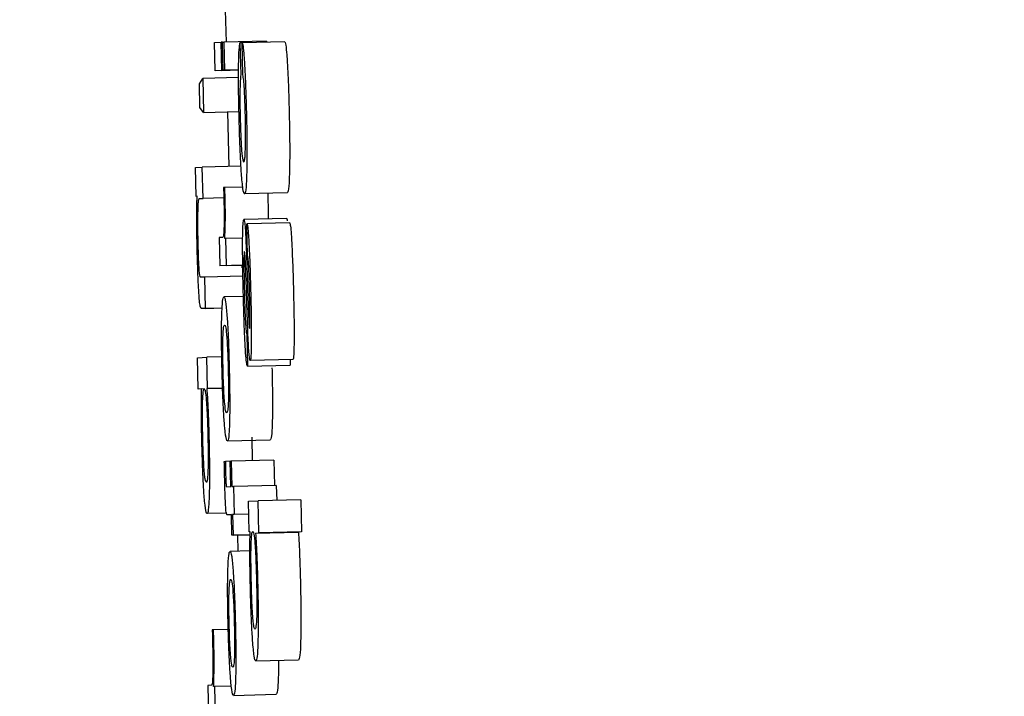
# Model space of a CAD drawing. Header units: inches. Extents: x 170 to 312, y 215 to 248.
# Tile 139 of 256: x 185.4946 to 185.5173, y 243.5101 to 243.5256. Entities that reach past the tile are written whole.
import ezdxf

# ---------------------------------------------------------------- set-up
doc = ezdxf.new("R2010")
doc.units = ezdxf.units.IN
doc.header["$LTSCALE"] = 0.25
doc.header["$MEASUREMENT"] = 0
doc.layers.add('ANNOTATIONS', color=1, linetype='Continuous')
doc.layers.add('MOTOR RH', color=7, linetype='Continuous')
doc.styles.add('ARIAL', font='arial.ttf', dxfattribs={"height": 0.09375})
doc.dimstyles.new('STANDARD$0', dxfattribs={"dimtxt": 0.09375, "dimasz": 0.09375, "dimexe": 0.03125, "dimexo": 0.046875, "dimgap": 0.09, "dimtad": 0, "dimtih": 1, "dimtoh": 1, "dimdec": 4, "dimzin": 0, "dimdsep": 46, "dimtxsty": 'ARIAL', "dimcen": 0.09, "dimadec": 0, "dimazin": 0, "dimtfac": 1, "dimtdec": 4, "dimtofl": 0, "dimtmove": 0, "dimatfit": 1, "dimfxl": 1, "dimtolj": 1, "dimtzin": 0, "dimarcsym": 0})

# ---------------------------------------------------------------- blocks, each defined once
blk = doc.blocks.new('*D22')
at = {"layer": 'ANNOTATIONS', "color": 0, "lineweight": -2, "transparency": 16777216}
for p, q in [((185.289705, 244.125047), (187.135668, 244.125047)), ((187.104418, 244.031297), (187.104418, 242.331666)), ((187.104418, 240.197174), (187.104418, 241.896805)), ((186.373893, 240.103424), (187.135668, 240.103424))]:
    blk.add_line(p, q, dxfattribs=at)
at = {"layer": 'ANNOTATIONS', "color": 0, "transparency": 16777216}
for points in [[(187.088793, 244.031297), (187.120043, 244.031297), (187.104418, 244.125047)], [(187.088793, 240.197174), (187.120043, 240.197174), (187.104418, 240.103424)]]:
    blk.add_solid(points, dxfattribs=at)
at = {"layer": 'defpoints', "color": 0, "transparency": 16777216}
for p in [(185.24283, 244.125047), (186.327018, 240.103424), (187.104418, 240.103424)]:
    blk.add_point(p, dxfattribs=at)
at = {"layer": 'ANNOTATIONS', "color": 0, "transparency": 16777216, "insert": (187.104418, 242.114236), "char_height": 0.09375, "attachment_point": 5, "style": 'ARIAL'}
blk.add_mtext('\\A1;OPENING\\PHEIGHT', dxfattribs=at)
blk = doc.blocks.new('*D23')
at = {"layer": 'ANNOTATIONS', "color": 0, "lineweight": -2, "transparency": 16777216}
for p, q in [((185.289705, 244.96103), (187.790657, 244.96103)), ((187.759407, 244.86728), (187.759407, 242.749657)), ((187.759407, 240.197174), (187.759407, 242.314797)), ((187.294237, 240.103424), (187.790657, 240.103424))]:
    blk.add_line(p, q, dxfattribs=at)
at = {"layer": 'ANNOTATIONS', "color": 0, "transparency": 16777216}
for points in [[(187.743782, 244.86728), (187.775032, 244.86728), (187.759407, 244.96103)], [(187.743782, 240.197174), (187.775032, 240.197174), (187.759407, 240.103424)]]:
    blk.add_solid(points, dxfattribs=at)
at = {"layer": 'defpoints', "color": 0, "transparency": 16777216}
for p in [(185.24283, 244.96103), (187.247362, 240.103424), (187.759407, 240.103424)]:
    blk.add_point(p, dxfattribs=at)
at = {"layer": 'ANNOTATIONS', "color": 0, "transparency": 16777216, "insert": (187.759407, 242.532227), "char_height": 0.09375, "attachment_point": 5, "style": 'ARIAL'}
blk.add_mtext('\\A1;TOTAL\\PHEIGHT', dxfattribs=at)

msp = doc.modelspace()

# ---------------------------------------------------------------- linework, layer by layer
at = {"layer": 'MOTOR RH'}
for p, q in [((185.49934, 243.525829), (185.499357, 243.525097)), ((185.499089, 243.525087), (185.499246, 243.525095)), ((185.499261, 243.524448), (185.499246, 243.525095)), ((185.499273, 243.525095), (185.499246, 243.525095)), ((185.499273, 243.525096), (185.499304, 243.525098)), ((185.499288, 243.52445), (185.499273, 243.525096)), ((185.500287, 243.525121), (185.499304, 243.525098)), ((185.499304, 243.525098), (185.499319, 243.524451)), ((185.500709, 243.525104), (185.499726, 243.52508)), ((185.500287, 243.525121), (185.500288, 243.525094)), ((185.499105, 243.524441), (185.499089, 243.525087)), ((185.499726, 243.525079), (185.499678, 243.525078)), ((185.499678, 243.525078), (185.499696, 243.524342)), ((185.499744, 243.524344), (185.499726, 243.52508)), ((185.499645, 243.524454), (185.499105, 243.524441)), ((185.499261, 243.524448), (185.499105, 243.524441)), ((185.499261, 243.524448), (185.499645, 243.524457)), ((185.499645, 243.524458), (185.499288, 243.52445)), ((185.499319, 243.524451), (185.499288, 243.52445)), ((185.499319, 243.524451), (185.499645, 243.524459)), ((185.498744, 243.524139), (185.49882, 243.524262)), ((185.499645, 243.524282), (185.49882, 243.524262)), ((185.49882, 243.524262), (185.498838, 243.52348)), ((185.498757, 243.523597), (185.498744, 243.524139)), ((185.498838, 243.52348), (185.498757, 243.523597)), ((185.498838, 243.52348), (185.499655, 243.5235)), ((185.499393, 243.523494), (185.499422, 243.522239)), ((185.498654, 243.522217), (185.49881, 243.522225)), ((185.49867, 243.521551), (185.498654, 243.522217)), ((185.499701, 243.522246), (185.49881, 243.522225)), ((185.498828, 243.521506), (185.49881, 243.522225)), ((185.499329, 243.521755), (185.4993, 243.521754)), ((185.499741, 243.521765), (185.499329, 243.521755)), ((185.498694, 243.521553), (185.49867, 243.521551)), ((185.498747, 243.521503), (185.498828, 243.521506)), ((185.499306, 243.521518), (185.498828, 243.521506)), ((185.500766, 243.521633), (185.499782, 243.521609)), ((185.50075, 243.521045), (185.499766, 243.521021)), ((185.499835, 243.520921), (185.499841, 243.520921)), ((185.499852, 243.520184), (185.499835, 243.520921)), ((185.500824, 243.520944), (185.499841, 243.520921)), ((185.499279, 243.520607), (185.499197, 243.520603)), ((185.499197, 243.520603), (185.499212, 243.519957)), ((185.499354, 243.520583), (185.499329, 243.520582)), ((185.49974, 243.520593), (185.499354, 243.520583)), ((185.499369, 243.519964), (185.499354, 243.520583)), ((185.499742, 243.519969), (185.499212, 243.519957)), ((185.499369, 243.519964), (185.499212, 243.519957)), ((185.499369, 243.519964), (185.499742, 243.519973)), ((185.499717, 243.519969), (185.499721, 243.519908)), ((185.498871, 243.519696), (185.498771, 243.519691)), ((185.499747, 243.519717), (185.498871, 243.519696)), ((185.498888, 243.518978), (185.498871, 243.519696)), ((185.499844, 243.519735), (185.499862, 243.519191)), ((185.499844, 243.518856), (185.499817, 243.519657)), ((185.499756, 243.51925), (185.499309, 243.51924)), ((185.499267, 243.518985), (185.498787, 243.518973)), ((185.498888, 243.518978), (185.499267, 243.518987)), ((185.498888, 243.518978), (185.498787, 243.518973)), ((185.499893, 243.518532), (185.499898, 243.518517)), ((185.499834, 243.518387), (185.499851, 243.517651)), ((185.498698, 243.517842), (185.498915, 243.517852)), ((185.49926, 243.51786), (185.498915, 243.517852)), ((185.498933, 243.517134), (185.498915, 243.517852)), ((185.498715, 243.517123), (185.498698, 243.517842)), ((185.499851, 243.517651), (185.500835, 243.517674)), ((185.500896, 243.517804), (185.499913, 243.51778)), ((185.500832, 243.517802), (185.500835, 243.517674)), ((185.498795, 243.517127), (185.498715, 243.517123)), ((185.498863, 243.517127), (185.498715, 243.517123)), ((185.498914, 243.517133), (185.499278, 243.517141)), ((185.498914, 243.517133), (185.498933, 243.517134)), ((185.499278, 243.517142), (185.498933, 243.517134)), ((185.499389, 243.51593), (185.500372, 243.515954)), ((185.499948, 243.51602), (185.499958, 243.515475)), ((185.499317, 243.515459), (185.499341, 243.51546)), ((185.499453, 243.515462), (185.499341, 243.51546)), ((185.499453, 243.515465), (185.499477, 243.515466)), ((185.499467, 243.514882), (185.499453, 243.515465)), ((185.50046, 243.51549), (185.499477, 243.515466)), ((185.499477, 243.515466), (185.499491, 243.514884)), ((185.50046, 243.51549), (185.500474, 243.514908)), ((185.500513, 243.514909), (185.49953, 243.514885)), ((185.500513, 243.514909), (185.500522, 243.514563)), ((185.499371, 243.514878), (185.499467, 243.514882)), ((185.499491, 243.514884), (185.49953, 243.514885)), ((185.49953, 243.514885), (185.499546, 243.514239)), ((185.499874, 243.514542), (185.500094, 243.514553)), ((185.499891, 243.513841), (185.499874, 243.514542)), ((185.501077, 243.514576), (185.500094, 243.514553)), ((185.500111, 243.513816), (185.500094, 243.514553)), ((185.501077, 243.514576), (185.501095, 243.51384)), ((185.499378, 243.514272), (185.498921, 243.51426)), ((185.499482, 243.514236), (185.49939, 243.514232)), ((185.499482, 243.514234), (185.49939, 243.514232)), ((185.499493, 243.513765), (185.499482, 243.514236)), ((185.499881, 243.514246), (185.499506, 243.514237)), ((185.499546, 243.514239), (185.499506, 243.514237)), ((185.499506, 243.514237), (185.499518, 243.513766)), ((185.499881, 243.514247), (185.499546, 243.514239)), ((185.49991, 243.513775), (185.499493, 243.513765)), ((185.499518, 243.513766), (185.49991, 243.513775)), ((185.499911, 243.513842), (185.499891, 243.513841)), ((185.500037, 243.513813), (185.50102, 243.513837)), ((185.500037, 243.513813), (185.500111, 243.513816)), ((185.501095, 243.51384), (185.500111, 243.513816)), ((185.501095, 243.51384), (185.50102, 243.513837)), ((185.499518, 243.513766), (185.499493, 243.513765)), ((185.499617, 243.513768), (185.499625, 243.513396)), ((185.499906, 243.513403), (185.499449, 243.513392)), ((185.499069, 243.51159), (185.49904, 243.511589)), ((185.499409, 243.511598), (185.499069, 243.51159)), ((185.501023, 243.510893), (185.50004, 243.510869)), ((185.499022, 243.510314), (185.49894, 243.510311)), ((185.49894, 243.510311), (185.498957, 243.509592)), ((185.499097, 243.510288), (185.499072, 243.510287)), ((185.499481, 243.510297), (185.499097, 243.510288)), ((185.499113, 243.5096), (185.499097, 243.510288)), ((185.499529, 243.510082), (185.500513, 243.510106))]:
    msp.add_line(p, q, dxfattribs=at)
for points, knots in [([(185.500709, 243.525104), (185.500715, 243.525095), (185.500727, 243.525073), (185.500745, 243.524915), (185.500758, 243.524733), (185.500763, 243.524664)], [0, 0, 0, 0, 0.310547, 0.736821, 1, 1, 1, 1]), ([(185.499646, 243.524527), (185.499647, 243.524617), (185.499652, 243.524844), (185.499664, 243.525008), (185.499675, 243.52506), (185.499678, 243.525078)], [0, 0, 0, 0, 0.297624, 0.759949, 1, 1, 1, 1]), ([(185.499726, 243.52508), (185.499731, 243.525071), (185.499743, 243.52505), (185.499762, 243.524891), (185.499775, 243.52471), (185.49978, 243.524641)], [0, 0, 0, 0, 0.310575, 0.737038, 1, 1, 1, 1]), ([(185.500763, 243.524664), (185.50077, 243.524542), (185.500784, 243.524299), (185.500799, 243.523871), (185.500806, 243.523597), (185.500809, 243.523481)], [0, 0, 0, 0, 0.365611, 0.730301, 1, 1, 1, 1]), ([(185.499657, 243.523392), (185.499653, 243.523593), (185.499645, 243.523961), (185.499644, 243.524335), (185.499645, 243.524494), (185.499646, 243.524527)], [0, 0, 0, 0, 0.484608, 0.89036, 1, 1, 1, 1]), ([(185.49978, 243.524641), (185.499787, 243.524518), (185.4998, 243.524275), (185.499815, 243.523847), (185.499822, 243.523574), (185.499825, 243.523457)], [0, 0, 0, 0, 0.365921, 0.730289, 1, 1, 1, 1]), ([(185.499696, 243.524342), (185.499692, 243.524301), (185.499684, 243.524225), (185.499678, 243.524083), (185.499677, 243.523978), (185.499676, 243.523957)], [0, 0, 0, 0, 0.485667, 0.899182, 1, 1, 1, 1]), ([(185.49978, 243.523998), (185.499778, 243.524044), (185.499769, 243.524178), (185.499756, 243.524275), (185.499747, 243.524325), (185.499744, 243.524344)], [0, 0, 0, 0, 0.239207, 0.7008119, 1, 1, 1, 1]), ([(185.499802, 243.523418), (185.499798, 243.523552), (185.499792, 243.523763), (185.499784, 243.523936), (185.49978, 243.523998)], [0, 0, 0, 0, 0.636969, 1, 1, 1, 1]), ([(185.499676, 243.523957), (185.499676, 243.523881), (185.499675, 243.523728), (185.499679, 243.523513), (185.499682, 243.523393), (185.499682, 243.523366)], [0, 0, 0, 0, 0.437398, 0.875092, 1, 1, 1, 1]), ([(185.499711, 243.522078), (185.499703, 243.522199), (185.499688, 243.52244), (185.499669, 243.522916), (185.499661, 243.523239), (185.499657, 243.523392)], [0, 0, 0, 0, 0.344935, 0.689917, 1, 1, 1, 1]), ([(185.499682, 243.523366), (185.499685, 243.523258), (185.499691, 243.523058), (185.499702, 243.522798), (185.499711, 243.522666), (185.499716, 243.52261), (185.499716, 243.522604)], [0, 0, 0, 0, 0.358015, 0.661308, 0.963525, 1, 1, 1, 1]), ([(185.499803, 243.522628), (185.499805, 243.522695), (185.499809, 243.52282), (185.499808, 243.523089), (185.499804, 243.523293), (185.499802, 243.523402), (185.499802, 243.523418)], [0, 0, 0, 0, 0.353403, 0.652494, 0.950868, 1, 1, 1, 1]), ([(185.499825, 243.523457), (185.49983, 243.523258), (185.499838, 243.522859), (185.499839, 243.5224), (185.499835, 243.522192), (185.499833, 243.522118)], [0, 0, 0, 0, 0.390175, 0.78288, 1, 1, 1, 1]), ([(185.500809, 243.523481), (185.500813, 243.523282), (185.500821, 243.522882), (185.500822, 243.522424), (185.500818, 243.522215), (185.500816, 243.522141)], [0, 0, 0, 0, 0.390171, 0.782881, 1, 1, 1, 1]), ([(185.499716, 243.522604), (185.499725, 243.522517), (185.499743, 243.522357), (185.499757, 243.522349), (185.499764, 243.522345)], [0, 0, 0, 0, 0.5410908, 1, 1, 1, 1]), ([(185.499764, 243.522345), (185.49977, 243.522351), (185.499781, 243.522362), (185.499794, 243.522449), (185.4998, 243.522568), (185.499803, 243.522628)], [0, 0, 0, 0, 0.379822, 0.68386, 1, 1, 1, 1]), ([(185.499782, 243.521609), (185.49977, 243.521623), (185.499748, 243.521647), (185.499722, 243.521945), (185.499711, 243.522078)], [0, 0, 0, 0, 0.554497, 1, 1, 1, 1]), ([(185.499833, 243.522118), (185.49983, 243.522017), (185.499822, 243.521763), (185.499803, 243.521627), (185.499787, 243.521614), (185.499782, 243.521609)], [0, 0, 0, 0, 0.305612, 0.770407, 1, 1, 1, 1]), ([(185.500816, 243.522141), (185.500813, 243.522041), (185.500805, 243.521787), (185.500786, 243.52165), (185.500771, 243.521637), (185.500766, 243.521633)], [0, 0, 0, 0, 0.3054747, 0.770389, 1, 1, 1, 1]), ([(185.4993, 243.521754), (185.499301, 243.521731), (185.499302, 243.521685), (185.499304, 243.521611), (185.499306, 243.52156), (185.499306, 243.521532)], [0, 0, 0, 0, 0.309132, 0.619941, 1, 1, 1, 1]), ([(185.499336, 243.521516), (185.499336, 243.521543), (185.499334, 243.521597), (185.499332, 243.521677), (185.49933, 243.521729), (185.499329, 243.521755)], [0, 0, 0, 0, 0.336801, 0.668918, 1, 1, 1, 1]), ([(185.498695, 243.520302), (185.498691, 243.520501), (185.498684, 243.520836), (185.498684, 243.521243), (185.498689, 243.521447), (185.498693, 243.521531), (185.498694, 243.521553)], [0, 0, 0, 0, 0.386177, 0.648536, 0.910679, 1, 1, 1, 1]), ([(185.498726, 243.521457), (185.498729, 243.521471), (185.498736, 243.521501), (185.498744, 243.521502), (185.498747, 243.521503)], [0, 0, 0, 0, 0.496916, 1, 1, 1, 1]), ([(185.499306, 243.521532), (185.499308, 243.521428), (185.499313, 243.521219), (185.499313, 243.520951), (185.49931, 243.520836), (185.499308, 243.520783)], [0, 0, 0, 0, 0.350228, 0.703022, 1, 1, 1, 1]), ([(185.499329, 243.520582), (185.499334, 243.520705), (185.499341, 243.520874), (185.499342, 243.521236), (185.499338, 243.521421), (185.499336, 243.521516)], [0, 0, 0, 0, 0.56497, 0.776264, 1, 1, 1, 1]), ([(185.500317, 243.521622), (185.500317, 243.521621), (185.500318, 243.521594), (185.500319, 243.521567), (185.500319, 243.52154)], [0, 0, 0, 0, 0.023077, 1, 1, 1, 1]), ([(185.500319, 243.52154), (185.500321, 243.521458), (185.500324, 243.521294), (185.500325, 243.521119), (185.500324, 243.521049), (185.500323, 243.521034)], [0, 0, 0, 0, 0.440857, 0.881065, 1, 1, 1, 1]), ([(185.498716, 243.520453), (185.498714, 243.520558), (185.498709, 243.52077), (185.498709, 243.521059), (185.498712, 243.521198), (185.498714, 243.521269)], [0, 0, 0, 0, 0.327242, 0.65522, 1, 1, 1, 1]), ([(185.498714, 243.521269), (185.498715, 243.521306), (185.498718, 243.521392), (185.498723, 243.521433), (185.498726, 243.521457)], [0, 0, 0, 0, 0.438406, 1, 1, 1, 1]), ([(185.499739, 243.520574), (185.499741, 243.520678), (185.499745, 243.520887), (185.499756, 243.521008), (185.499764, 243.521018), (185.499766, 243.521021)], [0, 0, 0, 0, 0.407074, 0.816609, 1, 1, 1, 1]), ([(185.499766, 243.521021), (185.499768, 243.521019), (185.499773, 243.521016), (185.499779, 243.520985), (185.499782, 243.520968)], [0, 0, 0, 0, 0.431943, 1, 1, 1, 1]), ([(185.50075, 243.521045), (185.500752, 243.521043), (185.500757, 243.521039), (185.500762, 243.521008), (185.500765, 243.520991)], [0, 0, 0, 0, 0.43191, 1, 1, 1, 1]), ([(185.499782, 243.520968), (185.499787, 243.520926), (185.499797, 243.520854), (185.499806, 243.52069), (185.49981, 243.520619)], [0, 0, 0, 0, 0.566317, 1, 1, 1, 1]), ([(185.499841, 243.520921), (185.499846, 243.520903), (185.499856, 243.520868), (185.499871, 243.520684), (185.49988, 243.520527), (185.499884, 243.520461)], [0, 0, 0, 0, 0.368177, 0.736804, 1, 1, 1, 1]), ([(185.500824, 243.520944), (185.500829, 243.520926), (185.500839, 243.520891), (185.500855, 243.520708), (185.500864, 243.520551), (185.500867, 243.520485)], [0, 0, 0, 0, 0.368309, 0.73704, 1, 1, 1, 1]), ([(185.499308, 243.520783), (185.499306, 243.520744), (185.499299, 243.520614), (185.499287, 243.52061), (185.499279, 243.520607)], [0, 0, 0, 0, 0.302223, 1, 1, 1, 1]), ([(185.499754, 243.519343), (185.499749, 243.519565), (185.499741, 243.519952), (185.499738, 243.520365), (185.499739, 243.520533), (185.499739, 243.520574)], [0, 0, 0, 0, 0.504535, 0.879597, 1, 1, 1, 1]), ([(185.49981, 243.520619), (185.499814, 243.520527), (185.499826, 243.520248), (185.499837, 243.51994), (185.499844, 243.519735)], [0, 0, 0, 0, 0.332302, 1, 1, 1, 1]), ([(185.498738, 243.519884), (185.498735, 243.519938), (185.498728, 243.520045), (185.498721, 243.520248), (185.498718, 243.520385), (185.498716, 243.520453)], [0, 0, 0, 0, 0.3366936, 0.6711438, 1, 1, 1, 1]), ([(185.499884, 243.520461), (185.499889, 243.520361), (185.499902, 243.520096), (185.499915, 243.519691), (185.499922, 243.519408), (185.499925, 243.51932)], [0, 0, 0, 0, 0.2965593, 0.7814199, 1, 1, 1, 1]), ([(185.500867, 243.520485), (185.500872, 243.520385), (185.500885, 243.52012), (185.500899, 243.519714), (185.500906, 243.519432), (185.500908, 243.519344)], [0, 0, 0, 0, 0.296449, 0.781501, 1, 1, 1, 1]), ([(185.498732, 243.519326), (185.498727, 243.519433), (185.498715, 243.519645), (185.498703, 243.519997), (185.498697, 243.520216), (185.498695, 243.520302)], [0, 0, 0, 0, 0.378617, 0.755513, 1, 1, 1, 1]), ([(185.49978, 243.520285), (185.499778, 243.520279), (185.499774, 243.520269), (185.49977, 243.520179), (185.499769, 243.520089), (185.499769, 243.520046)], [0, 0, 0, 0, 0.33927, 0.67931, 1, 1, 1, 1]), ([(185.499787, 243.520253), (185.499787, 243.520258), (185.499785, 243.520268), (185.499783, 243.520281), (185.499781, 243.520283), (185.49978, 243.520285)], [0, 0, 0, 0, 0.3069183, 0.6142255, 1, 1, 1, 1]), ([(185.499799, 243.520112), (185.499798, 243.520137), (185.499794, 243.520204), (185.49979, 243.520234), (185.499787, 243.520253)], [0, 0, 0, 0, 0.386093, 1, 1, 1, 1]), ([(185.499874, 243.52002), (185.499872, 243.520047), (185.499867, 243.520108), (185.49986, 243.520153), (185.499855, 243.520174), (185.499852, 243.520184)], [0, 0, 0, 0, 0.279697, 0.63556, 1, 1, 1, 1]), ([(185.499769, 243.520046), (185.499769, 243.519952), (185.49977, 243.519745), (185.499775, 243.51951), (185.499778, 243.519382)], [0, 0, 0, 0, 0.455554, 1, 1, 1, 1]), ([(185.499817, 243.519657), (185.499814, 243.519735), (185.499809, 243.519893), (185.499802, 243.520038), (185.499799, 243.520112)], [0, 0, 0, 0, 0.495977, 1, 1, 1, 1]), ([(185.499888, 243.519706), (185.499885, 243.519791), (185.49988, 243.519906), (185.499875, 243.519996), (185.499874, 243.52002)], [0, 0, 0, 0, 0.733988, 1, 1, 1, 1]), ([(185.498771, 243.519691), (185.498764, 243.519697), (185.498755, 243.519705), (185.498743, 243.519802), (185.498739, 243.519866), (185.498738, 243.519884)], [0, 0, 0, 0, 0.611597, 0.887274, 1, 1, 1, 1]), ([(185.4999, 243.519292), (185.499899, 243.519361), (185.499895, 243.519502), (185.49989, 243.519637), (185.499888, 243.519706)], [0, 0, 0, 0, 0.493972, 1, 1, 1, 1]), ([(185.498787, 243.518973), (185.498779, 243.518981), (185.498766, 243.518994), (185.498747, 243.519122), (185.498737, 243.519266), (185.498732, 243.519326)], [0, 0, 0, 0, 0.470131, 0.777264, 1, 1, 1, 1]), ([(185.499258, 243.51878), (185.499261, 243.518862), (185.499269, 243.519088), (185.499288, 243.51922), (185.499303, 243.519235), (185.499309, 243.51924)], [0, 0, 0, 0, 0.264152, 0.726654, 1, 1, 1, 1]), ([(185.499309, 243.51924), (185.499321, 243.519226), (185.499343, 243.519202), (185.499368, 243.518925), (185.499379, 243.518805)], [0, 0, 0, 0, 0.564857, 1, 1, 1, 1]), ([(185.499799, 243.518085), (185.499792, 243.518217), (185.499776, 243.518536), (185.499763, 243.518993), (185.499756, 243.51928), (185.499754, 243.519343)], [0, 0, 0, 0, 0.355688, 0.858092, 1, 1, 1, 1]), ([(185.499778, 243.519382), (185.49978, 243.519289), (185.499786, 243.519072), (185.499794, 243.518831), (185.499801, 243.518707), (185.499802, 243.518685)], [0, 0, 0, 0, 0.384812, 0.891177, 1, 1, 1, 1]), ([(185.499908, 243.518728), (185.499908, 243.518808), (185.499907, 243.518982), (185.499903, 243.519183), (185.4999, 243.519292)], [0, 0, 0, 0, 0.4582422, 1, 1, 1, 1]), ([(185.499925, 243.51932), (185.499929, 243.519105), (185.499937, 243.518732), (185.499939, 243.51836), (185.499938, 243.518214), (185.499938, 243.518191)], [0, 0, 0, 0, 0.53471, 0.926526, 1, 1, 1, 1]), ([(185.500908, 243.519344), (185.500913, 243.519128), (185.500921, 243.518755), (185.500923, 243.518384), (185.500922, 243.518238), (185.500921, 243.518215)], [0, 0, 0, 0, 0.534742, 0.926229, 1, 1, 1, 1]), ([(185.499862, 243.519191), (185.499865, 243.519096), (185.499871, 243.518924), (185.499878, 243.518732), (185.499882, 243.51865), (185.499883, 243.518633)], [0, 0, 0, 0, 0.493324, 0.893508, 1, 1, 1, 1]), ([(185.499265, 243.517583), (185.499261, 243.517755), (185.499254, 243.518101), (185.499253, 243.518515), (185.499257, 243.518705), (185.499258, 243.51878)], [0, 0, 0, 0, 0.374292, 0.7508664, 1, 1, 1, 1]), ([(185.499379, 243.518805), (185.499386, 243.518698), (185.499401, 243.518483), (185.499419, 243.518042), (185.499427, 243.517737), (185.49943, 243.51759)], [0, 0, 0, 0, 0.341626, 0.683959, 1, 1, 1, 1]), ([(185.499871, 243.518169), (185.499867, 243.518259), (185.499857, 243.518475), (185.499849, 243.518715), (185.499844, 243.518856)], [0, 0, 0, 0, 0.413478, 1, 1, 1, 1]), ([(185.499286, 243.518308), (185.499289, 243.518376), (185.499298, 243.518562), (185.499313, 243.518591), (185.499324, 243.518593), (185.499325, 243.518593)], [0, 0, 0, 0, 0.333394, 0.921913, 1, 1, 1, 1]), ([(185.499325, 243.518593), (185.499331, 243.518588), (185.499345, 243.518576), (185.499362, 243.518466), (185.499372, 243.518345), (185.499374, 243.518329)], [0, 0, 0, 0, 0.40899, 0.922363, 1, 1, 1, 1]), ([(185.499802, 243.518685), (185.499805, 243.518632), (185.499812, 243.518512), (185.499823, 243.518421), (185.49983, 243.518398), (185.499834, 243.518387)], [0, 0, 0, 0, 0.29409, 0.667595, 1, 1, 1, 1]), ([(185.499883, 243.518633), (185.499884, 243.518614), (185.499888, 243.518565), (185.499891, 243.518545), (185.499893, 243.518532)], [0, 0, 0, 0, 0.388091, 1, 1, 1, 1]), ([(185.499898, 243.518517), (185.4999, 243.518521), (185.499903, 243.51853), (185.499907, 243.518609), (185.499908, 243.518688), (185.499908, 243.518728)], [0, 0, 0, 0, 0.3317421, 0.664816, 1, 1, 1, 1]), ([(185.499289, 243.517584), (185.499287, 243.517683), (185.499283, 243.51788), (185.499282, 243.518134), (185.499285, 243.518253), (185.499286, 243.518308)], [0, 0, 0, 0, 0.34782, 0.697491, 1, 1, 1, 1]), ([(185.499374, 243.518329), (185.499378, 243.518267), (185.499387, 243.518141), (185.499399, 243.517871), (185.499404, 243.517679), (185.499406, 243.517586)], [0, 0, 0, 0, 0.339238, 0.680252, 1, 1, 1, 1]), ([(185.499851, 243.517651), (185.499843, 243.517666), (185.499829, 243.517691), (185.49981, 243.517895), (185.499802, 243.518039), (185.499799, 243.518085)], [0, 0, 0, 0, 0.4994297, 0.8410622, 1, 1, 1, 1]), ([(185.499897, 243.517836), (185.499892, 243.517874), (185.499883, 243.517945), (185.499875, 243.518097), (185.499871, 243.518169)], [0, 0, 0, 0, 0.53158, 1, 1, 1, 1]), ([(185.499938, 243.518191), (185.499937, 243.518101), (185.499934, 243.51792), (185.499924, 243.517796), (185.499916, 243.517785), (185.499913, 243.51778)], [0, 0, 0, 0, 0.369366, 0.739841, 1, 1, 1, 1]), ([(185.500921, 243.518215), (185.50092, 243.518125), (185.500917, 243.517944), (185.500907, 243.517821), (185.500899, 243.517809), (185.500896, 243.517804)], [0, 0, 0, 0, 0.36941, 0.739765, 1, 1, 1, 1]), ([(185.499913, 243.51778), (185.49991, 243.517782), (185.499905, 243.517785), (185.4999, 243.517818), (185.499897, 243.517836)], [0, 0, 0, 0, 0.4441221, 1, 1, 1, 1]), ([(185.499316, 243.516385), (185.499308, 243.5165), (185.499293, 243.516733), (185.499275, 243.517173), (185.499268, 243.517463), (185.499265, 243.517583)], [0, 0, 0, 0, 0.368161, 0.738044, 1, 1, 1, 1]), ([(185.499321, 243.516857), (185.499316, 243.516928), (185.499306, 243.517072), (185.499295, 243.517343), (185.499291, 243.517518), (185.499289, 243.517584)], [0, 0, 0, 0, 0.3817416, 0.7666745, 1, 1, 1, 1]), ([(185.499406, 243.517586), (185.499409, 243.517454), (185.499414, 243.517232), (185.499414, 243.516964), (185.499409, 243.516761), (185.499395, 243.516601), (185.499381, 243.516586), (185.499372, 243.516577)], [0, 0, 0, 0, 0.191722, 0.321484, 0.45122, 0.66007, 1, 1, 1, 1]), ([(185.49943, 243.51759), (185.499434, 243.517408), (185.499442, 243.517041), (185.499443, 243.516626), (185.499439, 243.516442), (185.499438, 243.51638)], [0, 0, 0, 0, 0.395618, 0.794589, 1, 1, 1, 1]), ([(185.500414, 243.517614), (185.500417, 243.517432), (185.500425, 243.517065), (185.500426, 243.51665), (185.500422, 243.516466), (185.500421, 243.516403)], [0, 0, 0, 0, 0.3958304, 0.7946719, 1, 1, 1, 1]), ([(185.4988, 243.515955), (185.498796, 243.516119), (185.498789, 243.516447), (185.498789, 243.516857), (185.498793, 243.517045), (185.498795, 243.517127)], [0, 0, 0, 0, 0.3586284, 0.7192447, 1, 1, 1, 1]), ([(185.498818, 243.516839), (185.498822, 243.516923), (185.498832, 243.517108), (185.498847, 243.51712), (185.498855, 243.517126)], [0, 0, 0, 0, 0.456586, 1, 1, 1, 1]), ([(185.498855, 243.517126), (185.498861, 243.517121), (185.498875, 243.517109), (185.498892, 243.517004), (185.498902, 243.516883), (185.498903, 243.516865)], [0, 0, 0, 0, 0.407461, 0.912529, 1, 1, 1, 1]), ([(185.498914, 243.517133), (185.498917, 243.517091), (185.498927, 243.516982), (185.498936, 243.516805), (185.498941, 243.516696)], [0, 0, 0, 0, 0.385355, 1, 1, 1, 1]), ([(185.498822, 243.516035), (185.498819, 243.516153), (185.498815, 243.516369), (185.498814, 243.516654), (185.498817, 243.516778), (185.498818, 243.516839)], [0, 0, 0, 0, 0.376572, 0.692993, 1, 1, 1, 1]), ([(185.498903, 243.516865), (185.498908, 243.516794), (185.498919, 243.516652), (185.498931, 243.516361), (185.498936, 243.516162), (185.498939, 243.516074)], [0, 0, 0, 0, 0.356764, 0.715773, 1, 1, 1, 1]), ([(185.499372, 243.516577), (185.499366, 243.516581), (185.499352, 243.516592), (185.499334, 243.516695), (185.499323, 243.516834), (185.499321, 243.516857)], [0, 0, 0, 0, 0.374914, 0.897169, 1, 1, 1, 1]), ([(185.498941, 243.516696), (185.498945, 243.516612), (185.498954, 243.516392), (185.498961, 243.516148), (185.498965, 243.515996)], [0, 0, 0, 0, 0.3822582, 1, 1, 1, 1]), ([(185.499389, 243.51593), (185.499382, 243.515937), (185.499363, 243.515953), (185.499337, 243.516115), (185.49932, 243.516334), (185.499316, 243.516385)], [0, 0, 0, 0, 0.332291, 0.844529, 1, 1, 1, 1]), ([(185.499438, 243.51638), (185.499435, 243.516298), (185.499427, 243.516077), (185.49941, 243.515949), (185.499395, 243.515935), (185.499389, 243.51593)], [0, 0, 0, 0, 0.2711026, 0.727299, 1, 1, 1, 1]), ([(185.500421, 243.516403), (185.500418, 243.516321), (185.500411, 243.5161), (185.500393, 243.515973), (185.500378, 243.515959), (185.500372, 243.515954)], [0, 0, 0, 0, 0.271114, 0.727269, 1, 1, 1, 1]), ([(185.498939, 243.516074), (185.498941, 243.515959), (185.498946, 243.515727), (185.498946, 243.515445), (185.498943, 243.51532), (185.498942, 243.515269)], [0, 0, 0, 0, 0.368543, 0.739887, 1, 1, 1, 1]), ([(185.49885, 243.514719), (185.498843, 243.514841), (185.498828, 243.515084), (185.498811, 243.515535), (185.498803, 243.51583), (185.4988, 243.515955)], [0, 0, 0, 0, 0.364036, 0.728767, 1, 1, 1, 1]), ([(185.498905, 243.514979), (185.498896, 243.514988), (185.498881, 243.515003), (185.498861, 243.515168), (185.498846, 243.515371), (185.498832, 243.515667), (185.498825, 243.515902), (185.498822, 243.516035)], [0, 0, 0, 0, 0.343706, 0.518265, 0.663575, 0.809542, 1, 1, 1, 1]), ([(185.498965, 243.515996), (185.498968, 243.515811), (185.498976, 243.515438), (185.498977, 243.515002), (185.498973, 243.514805), (185.498972, 243.514731)], [0, 0, 0, 0, 0.382729, 0.768214, 1, 1, 1, 1]), ([(185.499327, 243.514991), (185.499325, 243.515069), (185.499321, 243.515225), (185.499318, 243.515381), (185.499317, 243.515459)], [0, 0, 0, 0, 0.498586, 1, 1, 1, 1]), ([(185.499341, 243.51546), (185.499342, 243.515433), (185.499342, 243.51538), (185.499344, 243.515301), (185.499345, 243.515247), (185.499345, 243.515221)], [0, 0, 0, 0, 0.336913, 0.667029, 1, 1, 1, 1]), ([(185.498942, 243.515269), (185.498938, 243.51519), (185.498929, 243.514999), (185.498914, 243.514986), (185.498905, 243.514979)], [0, 0, 0, 0, 0.416323, 1, 1, 1, 1]), ([(185.499345, 243.515221), (185.499346, 243.515192), (185.499348, 243.515121), (185.499351, 243.515029), (185.499354, 243.51498), (185.499355, 243.514963)], [0, 0, 0, 0, 0.314239, 0.763474, 1, 1, 1, 1]), ([(185.499339, 243.514599), (185.499338, 243.514635), (185.499335, 243.514705), (185.499331, 243.514837), (185.499328, 243.514933), (185.499327, 243.514991)], [0, 0, 0, 0, 0.283511, 0.566234, 1, 1, 1, 1]), ([(185.499355, 243.514963), (185.499356, 243.514947), (185.49936, 243.514899), (185.499365, 243.514882), (185.499369, 243.514879), (185.499371, 243.514878)], [0, 0, 0, 0, 0.217795, 0.649618, 1, 1, 1, 1]), ([(185.498921, 243.51426), (185.498914, 243.514267), (185.498896, 243.514282), (185.498872, 243.514437), (185.498855, 243.514659), (185.49885, 243.514719)], [0, 0, 0, 0, 0.320641, 0.814233, 1, 1, 1, 1]), ([(185.498972, 243.514731), (185.498968, 243.514642), (185.49896, 243.514406), (185.498941, 243.514278), (185.498926, 243.514265), (185.498921, 243.51426)], [0, 0, 0, 0, 0.285388, 0.755087, 1, 1, 1, 1]), ([(185.499356, 243.514327), (185.499353, 243.514363), (185.499347, 243.51443), (185.499342, 243.514546), (185.499339, 243.514599)], [0, 0, 0, 0, 0.536819, 1, 1, 1, 1]), ([(185.49939, 243.514232), (185.499386, 243.514233), (185.499379, 243.514236), (185.499368, 243.514252), (185.49936, 243.514302), (185.499356, 243.514327)], [0, 0, 0, 0, 0.3920522, 0.6927788, 1, 1, 1, 1]), ([(185.499905, 243.513246), (185.499905, 243.513369), (185.499905, 243.513593), (185.499909, 243.513764), (185.499911, 243.513842)], [0, 0, 0, 0, 0.548972, 1, 1, 1, 1]), ([(185.499934, 243.513548), (185.499938, 243.513635), (185.499948, 243.513831), (185.499964, 243.513842), (185.499973, 243.513848)], [0, 0, 0, 0, 0.444874, 1, 1, 1, 1]), ([(185.499973, 243.513848), (185.499978, 243.513843), (185.499992, 243.513831), (185.500009, 243.51372), (185.50002, 243.513589), (185.500022, 243.51357)], [0, 0, 0, 0, 0.369976, 0.907452, 1, 1, 1, 1]), ([(185.500037, 243.513813), (185.500042, 243.513729), (185.500052, 243.51356), (185.500062, 243.513351), (185.500066, 243.513246)], [0, 0, 0, 0, 0.4929598, 1, 1, 1, 1]), ([(185.50102, 243.513837), (185.501025, 243.513753), (185.501036, 243.513583), (185.501045, 243.513375), (185.50105, 243.513269)], [0, 0, 0, 0, 0.492949, 1, 1, 1, 1]), ([(185.499937, 243.512737), (185.499935, 243.512852), (185.49993, 243.513081), (185.49993, 243.513365), (185.499933, 243.513493), (185.499934, 243.513548)], [0, 0, 0, 0, 0.362746, 0.727883, 1, 1, 1, 1]), ([(185.500022, 243.51357), (185.500027, 243.5135), (185.500036, 243.51336), (185.500049, 243.51306), (185.500055, 243.512847), (185.500058, 243.512743)], [0, 0, 0, 0, 0.337287, 0.675994, 1, 1, 1, 1]), ([(185.499399, 243.512932), (185.499402, 243.513014), (185.499409, 243.513239), (185.499428, 243.513372), (185.499444, 243.513386), (185.499449, 243.513392)], [0, 0, 0, 0, 0.264137, 0.7266854, 1, 1, 1, 1]), ([(185.499449, 243.513392), (185.499462, 243.513378), (185.499484, 243.513354), (185.499508, 243.513078), (185.499519, 243.512957)], [0, 0, 0, 0, 0.564857, 1, 1, 1, 1]), ([(185.499916, 243.51261), (185.499914, 243.512695), (185.499909, 243.512913), (185.499907, 243.51312), (185.499905, 243.513246)], [0, 0, 0, 0, 0.3884972, 1, 1, 1, 1]), ([(185.500066, 243.513246), (185.500069, 243.513171), (185.500076, 243.512987), (185.500081, 243.512791), (185.500084, 243.512675)], [0, 0, 0, 0, 0.4047, 1, 1, 1, 1]), ([(185.50105, 243.513269), (185.501052, 243.513195), (185.501059, 243.51301), (185.501064, 243.512815), (185.501067, 243.512698)], [0, 0, 0, 0, 0.404703, 1, 1, 1, 1]), ([(185.499405, 243.511735), (185.499401, 243.511907), (185.499394, 243.512253), (185.499393, 243.512667), (185.499397, 243.512856), (185.499399, 243.512932)], [0, 0, 0, 0, 0.374397, 0.750794, 1, 1, 1, 1]), ([(185.499519, 243.512957), (185.499526, 243.51285), (185.499541, 243.512635), (185.499559, 243.512195), (185.499567, 243.511889), (185.499571, 243.511742)], [0, 0, 0, 0, 0.341614, 0.683957, 1, 1, 1, 1]), ([(185.499426, 243.512461), (185.499429, 243.512528), (185.499438, 243.512714), (185.499454, 243.512742), (185.499464, 243.512745), (185.499465, 243.512745)], [0, 0, 0, 0, 0.333411, 0.921904, 1, 1, 1, 1]), ([(185.499465, 243.512745), (185.499472, 243.51274), (185.499485, 243.512728), (185.499503, 243.512618), (185.499513, 243.512497), (185.499514, 243.512481)], [0, 0, 0, 0, 0.408899, 0.922158, 1, 1, 1, 1]), ([(185.500024, 243.511605), (185.500012, 243.511619), (185.499995, 243.511638), (185.499971, 243.511885), (185.499957, 243.512132), (185.499945, 243.512432), (185.49994, 243.512635), (185.499937, 243.512737)], [0, 0, 0, 0, 0.407715, 0.562662, 0.718868, 0.857749, 1, 1, 1, 1]), ([(185.500058, 243.512743), (185.50006, 243.512621), (185.500065, 243.512377), (185.500066, 243.512085), (185.500063, 243.511957), (185.500062, 243.511906)], [0, 0, 0, 0, 0.375309, 0.753615, 1, 1, 1, 1]), ([(185.500084, 243.512675), (185.500088, 243.512485), (185.500096, 243.512103), (185.500097, 243.511658), (185.500093, 243.511451), (185.500092, 243.511374)], [0, 0, 0, 0, 0.3841948, 0.770062, 1, 1, 1, 1]), ([(185.501067, 243.512698), (185.501071, 243.512508), (185.501079, 243.512127), (185.50108, 243.511682), (185.501076, 243.511475), (185.501075, 243.511398)], [0, 0, 0, 0, 0.3839873, 0.7702379, 1, 1, 1, 1]), ([(185.499429, 243.511736), (185.499427, 243.511834), (185.499423, 243.512031), (185.499423, 243.512285), (185.499425, 243.512405), (185.499426, 243.512461)], [0, 0, 0, 0, 0.347686, 0.697223, 1, 1, 1, 1]), ([(185.499514, 243.512481), (185.499518, 243.512419), (185.499527, 243.512294), (185.499539, 243.512023), (185.499544, 243.511831), (185.499547, 243.511738)], [0, 0, 0, 0, 0.338994, 0.680134, 1, 1, 1, 1]), ([(185.499968, 243.511344), (185.49996, 243.511469), (185.499945, 243.511719), (185.499927, 243.512183), (185.499919, 243.512484), (185.499916, 243.51261)], [0, 0, 0, 0, 0.368075, 0.737566, 1, 1, 1, 1]), ([(185.499456, 243.510536), (185.499449, 243.510652), (185.499433, 243.510885), (185.499416, 243.511325), (185.499408, 243.511615), (185.499405, 243.511735)], [0, 0, 0, 0, 0.368042, 0.73813, 1, 1, 1, 1]), ([(185.499461, 243.511008), (185.499456, 243.51108), (185.499446, 243.511224), (185.499435, 243.511495), (185.499431, 243.51167), (185.499429, 243.511736)], [0, 0, 0, 0, 0.381763, 0.767213, 1, 1, 1, 1]), ([(185.499547, 243.511738), (185.499549, 243.511606), (185.499554, 243.511384), (185.499554, 243.511115), (185.499549, 243.510913), (185.499535, 243.510753), (185.499521, 243.510738), (185.499512, 243.510729)], [0, 0, 0, 0, 0.191713, 0.321672, 0.451245, 0.660101, 1, 1, 1, 1]), ([(185.499571, 243.511742), (185.499575, 243.51156), (185.499582, 243.511193), (185.499583, 243.510778), (185.499579, 243.510594), (185.499578, 243.510532)], [0, 0, 0, 0, 0.395596, 0.794852, 1, 1, 1, 1]), ([(185.500062, 243.511906), (185.500057, 243.511813), (185.500047, 243.511623), (185.500032, 243.511611), (185.500024, 243.511605)], [0, 0, 0, 0, 0.490817, 1, 1, 1, 1]), ([(185.49904, 243.511589), (185.499041, 243.511563), (185.499042, 243.511512), (185.499045, 243.51143), (185.499046, 243.511373), (185.499047, 243.511342)], [0, 0, 0, 0, 0.310254, 0.620165, 1, 1, 1, 1]), ([(185.499077, 243.511324), (185.499075, 243.511401), (185.499072, 243.51149), (185.499069, 243.511578), (185.499069, 243.51159)], [0, 0, 0, 0, 0.8643745, 1, 1, 1, 1]), ([(185.499047, 243.511342), (185.499049, 243.511216), (185.499054, 243.510989), (185.499055, 243.510696), (185.499052, 243.510571), (185.499051, 243.51051)], [0, 0, 0, 0, 0.390901, 0.70639, 1, 1, 1, 1]), ([(185.499072, 243.510287), (185.499076, 243.510397), (185.499082, 243.51057), (185.499083, 243.510922), (185.49908, 243.511169), (185.499077, 243.511304), (185.499077, 243.511324)], [0, 0, 0, 0, 0.447233, 0.699784, 0.954779, 1, 1, 1, 1]), ([(185.50004, 243.510869), (185.500028, 243.510882), (185.500005, 243.510907), (185.49998, 243.511208), (185.499968, 243.511344)], [0, 0, 0, 0, 0.54592, 1, 1, 1, 1]), ([(185.500092, 243.511374), (185.500089, 243.511282), (185.500082, 243.511042), (185.500063, 243.510892), (185.500047, 243.510875), (185.50004, 243.510869)], [0, 0, 0, 0, 0.270209, 0.708411, 1, 1, 1, 1]), ([(185.501075, 243.511398), (185.501072, 243.511306), (185.501065, 243.511066), (185.501046, 243.510915), (185.50103, 243.510899), (185.501023, 243.510893)], [0, 0, 0, 0, 0.270311, 0.708459, 1, 1, 1, 1]), ([(185.499512, 243.510729), (185.499506, 243.510733), (185.499492, 243.510744), (185.499474, 243.510846), (185.499463, 243.510986), (185.499461, 243.511008)], [0, 0, 0, 0, 0.374975, 0.897139, 1, 1, 1, 1]), ([(185.500564, 243.510882), (185.500564, 243.510837), (185.500565, 243.510707), (185.500563, 243.510615), (185.500561, 243.510556)], [0, 0, 0, 0, 0.3478185, 1, 1, 1, 1]), ([(185.499051, 243.51051), (185.499049, 243.510464), (185.499042, 243.510323), (185.49903, 243.510318), (185.499022, 243.510314)], [0, 0, 0, 0, 0.323878, 1, 1, 1, 1]), ([(185.499529, 243.510082), (185.499522, 243.510089), (185.499503, 243.510105), (185.499477, 243.510267), (185.49946, 243.510485), (185.499456, 243.510536)], [0, 0, 0, 0, 0.332348, 0.844672, 1, 1, 1, 1]), ([(185.499578, 243.510532), (185.499575, 243.51045), (185.499568, 243.510229), (185.49955, 243.510101), (185.499535, 243.510088), (185.499529, 243.510082)], [0, 0, 0, 0, 0.27123, 0.727324, 1, 1, 1, 1]), ([(185.500561, 243.510556), (185.500558, 243.510473), (185.500551, 243.510253), (185.500533, 243.510124), (185.500518, 243.510111), (185.500513, 243.510106)], [0, 0, 0, 0, 0.271102, 0.727298, 1, 1, 1, 1])]:
    msp.add_open_spline(points, degree=3, knots=knots, dxfattribs=at)

# ---------------------------------------------------------------- dimensions: what is measured, and where the dimension line sits
at = {"layer": 'ANNOTATIONS'}
for base, p1, p2, text, picture, middle in [((187.759407, 240.103424), (185.24283, 244.96103), (187.247362, 240.103424), 'TOTAL\\PHEIGHT', '*D23', (187.759407, 242.532227)), ((187.104418, 240.103424), (185.24283, 244.125047), (186.327018, 240.103424), 'OPENING\\PHEIGHT', '*D22', (187.104418, 242.114236))]:
    dim = msp.add_linear_dim(base=base, p1=p1, p2=p2, angle=90, text=text, dimstyle='STANDARD$0', dxfattribs=at)
    dim.commit()
    dim.dimension.update_dxf_attribs({"geometry": picture, "text_midpoint": middle})

doc.saveas('drawing.dxf')
